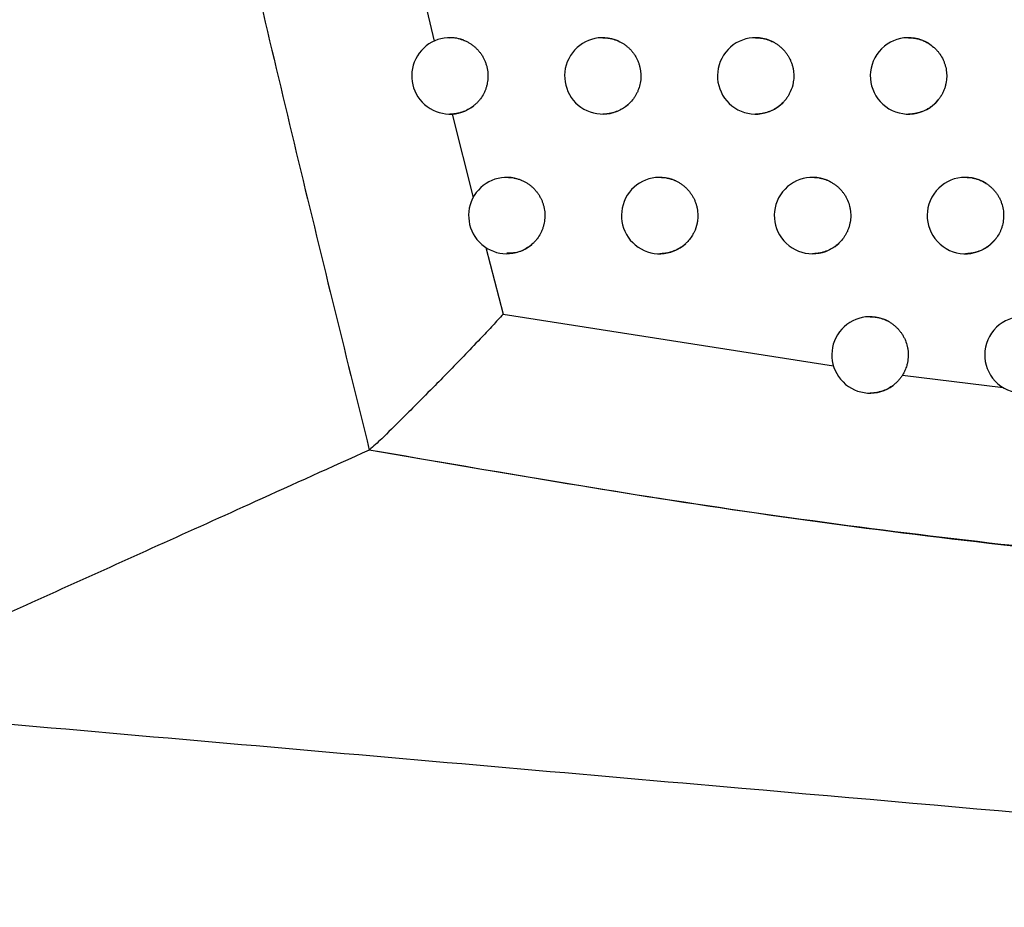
# Model space of a CAD drawing. Header units: millimetres. Extents: x -0.201 to 0.721, y -0.195 to 0.483.
# Tile 129 of 188: x 0.278 to 0.291, y 0.049 to 0.061. Entities that reach past the tile are written whole.
import ezdxf

# ---------------------------------------------------------------- set-up
doc = ezdxf.new("R2010")
doc.units = ezdxf.units.MM

msp = doc.modelspace()

# ---------------------------------------------------------------- linework, layer by layer
at = {"color": 7, "linetype": 'Continuous', "lineweight": 25}
for p, q in [((0.281081, 0.070824), (0.283414, 0.060702)), ((0.283651, 0.059749), (0.283622, 0.059748)), ((0.283651, 0.059749), (0.283926, 0.058657)), ((0.284093, 0.058002), (0.284318, 0.057129)), ((0.284318, 0.057129), (0.28864, 0.056452)), ((0.289543, 0.056331), (0.29086, 0.056168))]:
    msp.add_line(p, q, dxfattribs=at)
for centre, radius, start, end in [((0.283622, 0.060248), 0.0005, 68.533527, 308.393402), ((0.285622, 0.060248), 0.0005, 66.075034, 311.79157), ((0.287622, 0.060248), 0.0005000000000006, 62.868831, 315.878723), ((0.289622, 0.060248), 0.0005000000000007, 58.560971, 320.989656), ((0.284366, 0.05842), 0.0005, 67.846129, 309.466456), ((0.286366, 0.05842), 0.0005, 65.241525, 312.993335), ((0.288366, 0.05842), 0.0005000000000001, 61.834328, 317.260453), ((0.290366, 0.05842), 0.0005000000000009, 57.22883, 322.642794), ((0.289118, 0.056596), 0.0005000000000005, 60.734625, 307.201751), ((0.291118, 0.056596), 0.0005, 55.800517, 324.38361)]:
    msp.add_arc(centre, radius, start, end, dxfattribs=at)
for points, knots in [([(0.2741448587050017, 0.0990800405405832), (0.2742584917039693, 0.0982543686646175), (0.2745993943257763, 0.0957773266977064), (0.2752134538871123, 0.0916550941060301), (0.2761684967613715, 0.0857286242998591), (0.2773953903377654, 0.0788308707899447), (0.2789536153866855, 0.0709724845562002), (0.2803844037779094, 0.0644485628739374), (0.2816036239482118, 0.0592436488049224), (0.2822459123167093, 0.0566488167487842), (0.2825670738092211, 0.0553513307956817)], [0, 0, 0, 0, 0.0561072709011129, 0.1683236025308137, 0.2805589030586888, 0.460222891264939, 0.6399649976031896, 0.8199421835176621, 0.9099662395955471, 1, 1, 1, 1]), ([(0.2836215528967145, 0.0607475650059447), (0.2836216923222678, 0.0607475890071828), (0.2836781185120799, 0.0607573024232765), (0.28374202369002, 0.0607365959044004), (0.283800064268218, 0.060714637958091), (0.2838045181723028, 0.0607129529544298)], [0, 0, 0, 0, 0.0022817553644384, 0.9234373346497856, 0.9999999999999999, 0.9999999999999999, 0.9999999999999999, 0.9999999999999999]), ([(0.2838045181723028, 0.0607129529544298), (0.2838169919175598, 0.060707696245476), (0.2838420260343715, 0.0606971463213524), (0.283878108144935, 0.060677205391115), (0.2839129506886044, 0.0606541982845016), (0.2839456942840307, 0.0606282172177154), (0.2839760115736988, 0.0605997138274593), (0.2840037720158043, 0.0605688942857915), (0.2840291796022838, 0.0605354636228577), (0.2840516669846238, 0.0605000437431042), (0.2840710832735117, 0.0604629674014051), (0.284087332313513, 0.0604245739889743), (0.2841005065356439, 0.0603845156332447), (0.2841102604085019, 0.0603436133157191), (0.2841187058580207, 0.0602882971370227), (0.2841202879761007, 0.0602321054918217), (0.2841148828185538, 0.0601764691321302), (0.2841074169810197, 0.0601353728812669), (0.2840966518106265, 0.0600951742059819), (0.2840824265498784, 0.060055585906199), (0.2840592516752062, 0.0600050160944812), (0.2840298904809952, 0.0599576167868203), (0.2839950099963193, 0.0599146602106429), (0.2839654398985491, 0.0598836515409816), (0.2839433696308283, 0.0598652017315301), (0.2839320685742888, 0.0598557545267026)], [0, 0, 0, 0, 0.0391819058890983, 0.0786359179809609, 0.1189480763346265, 0.1595567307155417, 0.1988806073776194, 0.2384794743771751, 0.2785041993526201, 0.3191122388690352, 0.3584417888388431, 0.3980463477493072, 0.4380768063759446, 0.4786906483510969, 0.5178844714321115, 0.5976035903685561, 0.6382242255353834, 0.6774202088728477, 0.7168883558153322, 0.7572149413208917, 0.7978381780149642, 0.8764287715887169, 0.9167526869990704, 0.9573733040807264, 1, 1, 1, 1]), ([(0.2856215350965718, 0.0607475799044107), (0.2856219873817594, 0.0607475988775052), (0.2856364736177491, 0.0607482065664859), (0.2856651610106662, 0.0607460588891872), (0.2857075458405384, 0.0607408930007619), (0.285749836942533, 0.0607314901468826), (0.2857890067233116, 0.0607194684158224), (0.2858134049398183, 0.060709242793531), (0.2858243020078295, 0.0607046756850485)], [0, 0, 0, 0, 0.006521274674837, 0.2088698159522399, 0.4126311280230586, 0.620870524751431, 0.830667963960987, 1, 1, 1, 1]), ([(0.2858243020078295, 0.0607046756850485), (0.2858487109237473, 0.0606924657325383), (0.285885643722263, 0.0606739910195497), (0.2859304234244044, 0.0606411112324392), (0.2859621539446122, 0.0606137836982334), (0.2859912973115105, 0.0605839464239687), (0.2860177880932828, 0.060551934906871), (0.2860418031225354, 0.0605174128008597), (0.2860628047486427, 0.0604810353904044), (0.2860806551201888, 0.0604431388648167), (0.2860952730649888, 0.0604040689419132), (0.2861067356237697, 0.0603634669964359), (0.2861173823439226, 0.0603085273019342), (0.2861211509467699, 0.0602524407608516), (0.2861179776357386, 0.0601966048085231), (0.2861101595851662, 0.0601413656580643), (0.2860954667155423, 0.0600872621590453), (0.2860742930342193, 0.0600357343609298), (0.2860553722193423, 0.0599988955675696), (0.2860268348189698, 0.0599532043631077), (0.2859936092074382, 0.0599113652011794), (0.2859645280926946, 0.0598840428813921), (0.2859547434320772, 0.0598748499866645)], [0, 0, 0, 0, 0.0826528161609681, 0.1250608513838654, 0.1677807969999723, 0.2091491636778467, 0.2508068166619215, 0.2929124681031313, 0.3356317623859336, 0.377006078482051, 0.4186697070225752, 0.460781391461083, 0.5035068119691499, 0.5864845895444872, 0.6286025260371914, 0.6713344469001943, 0.7540135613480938, 0.7964350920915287, 0.8391687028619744, 0.8788692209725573, 0.9592442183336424, 1, 1, 1, 1]), ([(0.2876215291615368, 0.060747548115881), (0.2876222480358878, 0.0607475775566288), (0.2876369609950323, 0.0607481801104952), (0.2876658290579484, 0.0607460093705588), (0.2877080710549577, 0.0607407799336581), (0.2877502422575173, 0.0607314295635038), (0.2877879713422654, 0.0607195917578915), (0.2878211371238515, 0.0607065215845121), (0.2878400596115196, 0.0606972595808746), (0.2878495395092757, 0.0606926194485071)], [0, 0, 0, 0, 0.0091393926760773, 0.1870528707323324, 0.3662079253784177, 0.5492956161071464, 0.7337501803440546, 0.8666126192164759, 1, 1, 1, 1]), ([(0.2878495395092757, 0.0606926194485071), (0.2878615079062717, 0.0606861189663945), (0.2878855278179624, 0.060673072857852), (0.2879196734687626, 0.0606495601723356), (0.2879522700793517, 0.0606231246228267), (0.2879824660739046, 0.0605939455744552), (0.2880099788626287, 0.0605625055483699), (0.2880346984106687, 0.0605290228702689), (0.2880567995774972, 0.0604931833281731), (0.2880757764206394, 0.0604556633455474), (0.2880915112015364, 0.0604168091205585), (0.2881039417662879, 0.0603769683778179), (0.2881131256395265, 0.0603357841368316), (0.2881188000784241, 0.0602941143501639), (0.2881209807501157, 0.0602523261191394), (0.2881197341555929, 0.0602106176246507), (0.2881149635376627, 0.0601686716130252), (0.2881012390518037, 0.0601001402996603), (0.2880760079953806, 0.0600340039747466), (0.2880396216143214, 0.059972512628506), (0.2880128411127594, 0.0599348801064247), (0.2879912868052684, 0.0599113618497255), (0.2879804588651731, 0.0598995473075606)], [0, 0, 0, 0, 0.0440564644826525, 0.0884188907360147, 0.1337462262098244, 0.1794069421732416, 0.2236230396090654, 0.2681483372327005, 0.3131524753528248, 0.358812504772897, 0.403034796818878, 0.4475663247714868, 0.4925767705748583, 0.5382432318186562, 0.5823112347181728, 0.6266851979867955, 0.6720241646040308, 0.717696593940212, 0.8511646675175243, 0.8968375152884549, 0.9481756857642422, 0.9999999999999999, 0.9999999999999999, 0.9999999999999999, 0.9999999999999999]), ([(0.2896215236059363, 0.0607475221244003), (0.2896224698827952, 0.060747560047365), (0.2896373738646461, 0.0607481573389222), (0.2896663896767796, 0.0607459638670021), (0.2897085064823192, 0.0607406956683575), (0.2897505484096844, 0.0607313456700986), (0.2897940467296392, 0.060717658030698), (0.289838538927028, 0.0606992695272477), (0.2898676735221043, 0.0606826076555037), (0.2898823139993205, 0.060674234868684)], [0, 0, 0, 0, 0.0103823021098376, 0.1635225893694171, 0.3177309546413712, 0.4753200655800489, 0.6340830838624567, 0.8161224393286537, 1, 1, 1, 1]), ([(0.2898823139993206, 0.060674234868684), (0.2899050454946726, 0.0606588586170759), (0.2899394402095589, 0.060635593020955), (0.2899797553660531, 0.0605970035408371), (0.2900077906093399, 0.0605656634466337), (0.2900413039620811, 0.0605210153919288), (0.2900691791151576, 0.060472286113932), (0.2900906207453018, 0.0604206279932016), (0.2901076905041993, 0.0603673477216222), (0.2901180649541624, 0.0603120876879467), (0.2901214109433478, 0.0602562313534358), (0.2901204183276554, 0.0602143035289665), (0.2901159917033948, 0.0601728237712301), (0.2901080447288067, 0.060131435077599), (0.2900963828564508, 0.0600900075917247), (0.2900808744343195, 0.0600489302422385), (0.2900612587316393, 0.0600085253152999), (0.2900379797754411, 0.0599693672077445), (0.2900193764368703, 0.0599450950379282), (0.2900100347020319, 0.0599329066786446)], [0, 0, 0, 0, 0.0969225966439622, 0.1466522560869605, 0.1967476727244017, 0.2452581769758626, 0.3433960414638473, 0.3934907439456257, 0.4420075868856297, 0.5401583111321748, 0.5902596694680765, 0.638780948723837, 0.6876416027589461, 0.7370278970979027, 0.7871342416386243, 0.839247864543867, 0.8917828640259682, 0.9456583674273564, 1, 1, 1, 1]), ([(0.2900100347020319, 0.0599329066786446), (0.2900014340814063, 0.059922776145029), (0.2899841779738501, 0.0599024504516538), (0.2899551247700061, 0.0598745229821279), (0.2899237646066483, 0.0598486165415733), (0.2898899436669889, 0.0598251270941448), (0.2898540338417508, 0.0598043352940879), (0.2898160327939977, 0.0597863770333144), (0.2897762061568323, 0.0597715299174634), (0.2897352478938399, 0.0597601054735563), (0.2896936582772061, 0.0597523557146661), (0.2896557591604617, 0.0597481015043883), (0.2896316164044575, 0.0597480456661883), (0.2896215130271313, 0.0597480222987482)], [0, 0, 0, 0, 0.0892651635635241, 0.1790997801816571, 0.2707146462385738, 0.3629391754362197, 0.4562759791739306, 0.5502521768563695, 0.646237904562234, 0.7429153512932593, 0.8370329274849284, 0.9318007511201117, 1, 1, 1, 1]), ([(0.2839320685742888, 0.0598557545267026), (0.2839190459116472, 0.0598460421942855), (0.2838837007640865, 0.0598196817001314), (0.2838190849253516, 0.059785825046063), (0.2837516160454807, 0.0597634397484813), (0.2836948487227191, 0.0597522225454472), (0.2836656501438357, 0.0597497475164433), (0.2836509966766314, 0.059748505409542)], [0, 0, 0, 0, 0.1590080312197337, 0.4315678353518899, 0.7117967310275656, 0.8553636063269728, 1, 1, 1, 1]), ([(0.2859547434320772, 0.0598748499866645), (0.2859446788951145, 0.0598662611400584), (0.2859244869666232, 0.0598490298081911), (0.2858912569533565, 0.0598260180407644), (0.2858557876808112, 0.0598052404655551), (0.285817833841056, 0.0597871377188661), (0.2857780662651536, 0.0597721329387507), (0.2857371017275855, 0.0597605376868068), (0.2856954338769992, 0.0597526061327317), (0.2856569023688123, 0.0597481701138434), (0.2856321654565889, 0.0597480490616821), (0.2856215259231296, 0.05974799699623)], [0, 0, 0, 0, 0.1084382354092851, 0.217553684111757, 0.3314112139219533, 0.4460435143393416, 0.5631063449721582, 0.6810041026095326, 0.7962980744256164, 0.9123862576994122, 1, 1, 1, 1]), ([(0.2879804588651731, 0.0598995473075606), (0.2879736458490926, 0.0598927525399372), (0.2879599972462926, 0.0598791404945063), (0.287938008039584, 0.0598602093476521), (0.2879149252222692, 0.0598424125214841), (0.2878873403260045, 0.0598236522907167), (0.2878548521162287, 0.0598047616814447), (0.2878168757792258, 0.0597867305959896), (0.2877770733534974, 0.0597718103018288), (0.2877361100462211, 0.0597603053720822), (0.2876944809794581, 0.0597524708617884), (0.2876562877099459, 0.0597481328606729), (0.2876318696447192, 0.0597480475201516), (0.2876215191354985, 0.0597480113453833)], [0, 0, 0, 0, 0.071842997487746, 0.1439240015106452, 0.2167331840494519, 0.2897879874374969, 0.3935144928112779, 0.4979493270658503, 0.6046084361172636, 0.7120324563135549, 0.8168337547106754, 0.9223581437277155, 1, 1, 1, 1]), ([(0.2843664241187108, 0.0589203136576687), (0.2843666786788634, 0.058920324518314), (0.284380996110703, 0.0589209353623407), (0.2844095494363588, 0.058918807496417), (0.2844520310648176, 0.05891367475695), (0.284494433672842, 0.0589042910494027), (0.2845287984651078, 0.0588937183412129), (0.2845487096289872, 0.0588858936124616), (0.2845549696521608, 0.0588834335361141)], [0, 0, 0, 0, 0.0039639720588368, 0.2229488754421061, 0.4434631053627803, 0.6688272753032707, 0.8958800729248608, 1, 1, 1, 1]), ([(0.2845549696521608, 0.0588834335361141), (0.2845673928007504, 0.0588780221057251), (0.2845923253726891, 0.0588671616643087), (0.2846282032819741, 0.058846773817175), (0.2846628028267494, 0.0588233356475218), (0.2846952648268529, 0.0587969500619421), (0.2847252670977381, 0.0587680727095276), (0.284752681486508, 0.058736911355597), (0.2847777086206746, 0.0587031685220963), (0.2847997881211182, 0.0586674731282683), (0.2848187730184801, 0.0586301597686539), (0.2848345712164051, 0.0585915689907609), (0.2848472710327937, 0.0585513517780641), (0.284856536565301, 0.058510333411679), (0.2848643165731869, 0.0584549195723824), (0.2848652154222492, 0.0583987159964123), (0.2848591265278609, 0.0583431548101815), (0.284851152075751, 0.0583021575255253), (0.2848398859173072, 0.0582620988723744), (0.2848251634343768, 0.0582226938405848), (0.2848013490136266, 0.058172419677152), (0.2847713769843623, 0.0581253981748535), (0.2847359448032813, 0.0580828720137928), (0.2847095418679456, 0.0580559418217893), (0.2846915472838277, 0.0580405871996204), (0.2846842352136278, 0.0580343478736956)], [0, 0, 0, 0, 0.0397717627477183, 0.0798197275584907, 0.1207387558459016, 0.1619587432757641, 0.201874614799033, 0.2420696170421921, 0.2826968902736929, 0.3239162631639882, 0.3638377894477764, 0.4040384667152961, 0.4446714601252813, 0.4858966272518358, 0.5256801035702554, 0.6065985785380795, 0.6478303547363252, 0.6876157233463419, 0.7276773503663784, 0.7686103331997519, 0.8098444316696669, 0.889616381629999, 0.9305464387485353, 0.9717776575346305, 0.9999999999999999, 0.9999999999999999, 0.9999999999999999, 0.9999999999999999]), ([(0.2863664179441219, 0.0589202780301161), (0.2863669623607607, 0.058920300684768), (0.2863815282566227, 0.0589209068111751), (0.2864102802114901, 0.0589187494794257), (0.286452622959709, 0.0589135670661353), (0.2864948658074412, 0.0589041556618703), (0.2865362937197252, 0.0588914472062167), (0.2865627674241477, 0.0588800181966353), (0.2865758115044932, 0.0588743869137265)], [0, 0, 0, 0, 0.0075853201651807, 0.202945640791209, 0.3996697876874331, 0.600715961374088, 0.8032654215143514, 1, 1, 1, 1]), ([(0.2865758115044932, 0.0588743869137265), (0.2865880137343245, 0.0588683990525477), (0.2866125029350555, 0.0588563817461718), (0.2866475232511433, 0.0588343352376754), (0.2866811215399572, 0.0588093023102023), (0.2867124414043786, 0.0587814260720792), (0.2867411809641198, 0.0587511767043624), (0.286767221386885, 0.0587187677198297), (0.2867907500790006, 0.0586838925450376), (0.2868112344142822, 0.0586472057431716), (0.286828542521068, 0.0586090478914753), (0.2868425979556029, 0.0585697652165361), (0.2868534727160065, 0.0585289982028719), (0.2868633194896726, 0.0584739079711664), (0.2868662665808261, 0.058417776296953), (0.2868622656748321, 0.0583619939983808), (0.2868514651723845, 0.0582930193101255), (0.2868290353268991, 0.0582259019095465), (0.2867973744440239, 0.0581665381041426), (0.2867707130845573, 0.0581248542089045), (0.2867412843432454, 0.0580876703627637), (0.2867158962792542, 0.0580629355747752), (0.286707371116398, 0.0580546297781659)], [0, 0, 0, 0, 0.041979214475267, 0.0842499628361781, 0.1274401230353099, 0.1709479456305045, 0.2130792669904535, 0.2555052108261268, 0.2983874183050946, 0.3418945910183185, 0.3840318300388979, 0.4264637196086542, 0.4693519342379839, 0.5128652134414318, 0.5973723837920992, 0.6402666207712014, 0.6837861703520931, 0.8109658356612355, 0.8544867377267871, 0.8905026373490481, 0.9632314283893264, 1, 1, 1, 1]), ([(0.2883664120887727, 0.0589202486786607), (0.2883672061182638, 0.0589202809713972), (0.2883819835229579, 0.0589208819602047), (0.2884109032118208, 0.0589187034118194), (0.2884531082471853, 0.0589134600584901), (0.2884952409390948, 0.0589041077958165), (0.2885343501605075, 0.0588918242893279), (0.2885702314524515, 0.058877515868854), (0.2885916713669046, 0.0588666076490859), (0.2886024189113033, 0.0588611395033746)], [0, 0, 0, 0, 0.0097240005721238, 0.1809699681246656, 0.353410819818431, 0.5296356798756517, 0.7071753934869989, 0.8532109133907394, 1, 1, 1, 1]), ([(0.2903664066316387, 0.0589202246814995), (0.2903674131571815, 0.0589202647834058), (0.2903823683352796, 0.0589208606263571), (0.2904114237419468, 0.0589186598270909), (0.2904535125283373, 0.0589133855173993), (0.290495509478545, 0.0589040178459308), (0.2905319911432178, 0.0588925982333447), (0.2905714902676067, 0.0588769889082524), (0.2906051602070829, 0.0588605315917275), (0.2906290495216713, 0.0588457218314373), (0.2906370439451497, 0.0588407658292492)], [0, 0, 0, 0, 0.0105939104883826, 0.1574066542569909, 0.305243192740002, 0.4563197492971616, 0.6085210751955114, 0.7058767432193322, 0.9015733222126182, 1, 1, 1, 1]), ([(0.2886024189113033, 0.0588611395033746), (0.2886142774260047, 0.0588544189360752), (0.2886380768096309, 0.0588409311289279), (0.2886718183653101, 0.0588167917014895), (0.2887039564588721, 0.0587897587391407), (0.2887336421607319, 0.0587600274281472), (0.2887606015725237, 0.0587280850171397), (0.2887847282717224, 0.0586941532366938), (0.2888061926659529, 0.0586579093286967), (0.2888305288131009, 0.0586075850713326), (0.2888485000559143, 0.0585543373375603), (0.2888596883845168, 0.0584995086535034), (0.288864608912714, 0.0584577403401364), (0.2888660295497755, 0.0584159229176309), (0.2888640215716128, 0.0583742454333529), (0.2888584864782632, 0.0583324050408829), (0.2888494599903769, 0.0582913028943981), (0.288837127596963, 0.0582514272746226), (0.2888216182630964, 0.0582128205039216), (0.288802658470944, 0.0581752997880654), (0.2887750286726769, 0.0581297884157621), (0.2887497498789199, 0.0581000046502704), (0.2887336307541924, 0.0580810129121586)], [0, 0, 0, 0, 0.0450733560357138, 0.0904597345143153, 0.1368332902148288, 0.1835479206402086, 0.2287845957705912, 0.2743376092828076, 0.3203805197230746, 0.367094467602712, 0.4578174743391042, 0.5038666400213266, 0.5505869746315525, 0.5956715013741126, 0.6410690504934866, 0.687453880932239, 0.7341798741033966, 0.7792640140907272, 0.8246612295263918, 0.8710459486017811, 0.9177719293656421, 1, 1, 1, 1]), ([(0.2906370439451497, 0.0588407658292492), (0.2906483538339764, 0.0588330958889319), (0.2906710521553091, 0.0588177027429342), (0.290702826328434, 0.0587908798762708), (0.2907327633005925, 0.0587613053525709), (0.2907600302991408, 0.0587292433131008), (0.290784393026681, 0.0586952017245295), (0.2908057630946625, 0.0586594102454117), (0.2908242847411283, 0.0586215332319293), (0.2908445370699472, 0.0585693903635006), (0.2908581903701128, 0.0585148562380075), (0.2908649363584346, 0.0584593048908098), (0.2908664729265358, 0.0584172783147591), (0.2908638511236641, 0.0583614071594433), (0.2908542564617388, 0.0583060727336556), (0.29083814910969, 0.0582535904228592), (0.2908185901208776, 0.0582046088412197), (0.2907942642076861, 0.0581588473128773), (0.2907714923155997, 0.0581274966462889), (0.2907638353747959, 0.0581169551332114)], [0, 0, 0, 0, 0.0498674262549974, 0.1000811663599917, 0.1513870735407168, 0.2030703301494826, 0.2531184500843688, 0.3035165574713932, 0.3544566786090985, 0.4061392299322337, 0.5065105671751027, 0.5574570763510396, 0.6091461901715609, 0.6590237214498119, 0.7604735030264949, 0.8121671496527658, 0.8585731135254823, 0.9524458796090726, 1, 1, 1, 1]), ([(0.2907638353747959, 0.0581169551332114), (0.2907620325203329, 0.0581146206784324), (0.2907518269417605, 0.0581014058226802), (0.2907318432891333, 0.0580782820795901), (0.2907021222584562, 0.0580490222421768), (0.2906696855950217, 0.0580220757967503), (0.2906350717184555, 0.0579979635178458), (0.2905987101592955, 0.0579769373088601), (0.2905607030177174, 0.0579589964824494), (0.290520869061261, 0.0579441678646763), (0.290479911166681, 0.0579327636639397), (0.290438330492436, 0.0579250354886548), (0.2904005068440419, 0.0579208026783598), (0.2903764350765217, 0.0579207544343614), (0.2903663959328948, 0.0579207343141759)], [0, 0, 0, 0, 0.0191972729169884, 0.108671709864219, 0.198758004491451, 0.2907637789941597, 0.3834285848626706, 0.4738377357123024, 0.564866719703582, 0.6578441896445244, 0.751492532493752, 0.8426120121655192, 0.9343612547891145, 1, 1, 1, 1]), ([(0.2846842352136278, 0.0580343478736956), (0.2846687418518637, 0.0580225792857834), (0.2846085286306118, 0.0579768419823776), (0.2845005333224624, 0.0579271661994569), (0.284405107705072, 0.0579268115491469), (0.2843660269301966, 0.0579266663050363)], [0, 0, 0, 0, 0.1698257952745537, 0.6600089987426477, 1, 1, 1, 1]), ([(0.286707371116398, 0.058054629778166), (0.2866961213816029, 0.0580446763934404), (0.2866735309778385, 0.0580246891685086), (0.2866374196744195, 0.0579994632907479), (0.2866003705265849, 0.0579777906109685), (0.2865624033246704, 0.0579597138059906), (0.2865226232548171, 0.0579447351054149), (0.2864816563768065, 0.0579331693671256), (0.2864399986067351, 0.0579252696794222), (0.2864015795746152, 0.0579208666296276), (0.2863769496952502, 0.0579207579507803), (0.2863664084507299, 0.0579207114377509)], [0, 0, 0, 0, 0.1196554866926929, 0.240278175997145, 0.3509668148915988, 0.4624095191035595, 0.5762185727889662, 0.6908408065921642, 0.8028445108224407, 0.9156202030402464, 1, 1, 1, 1]), ([(0.2887336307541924, 0.0580810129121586), (0.2887262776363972, 0.0580733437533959), (0.2887115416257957, 0.0580579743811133), (0.2886875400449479, 0.0580366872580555), (0.2886621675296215, 0.0580167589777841), (0.2886328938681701, 0.0579967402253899), (0.2885994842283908, 0.0579773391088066), (0.288561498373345, 0.0579593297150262), (0.2885216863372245, 0.0579444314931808), (0.2884807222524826, 0.05793295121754), (0.2884391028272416, 0.0579251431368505), (0.2884010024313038, 0.0579208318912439), (0.2883766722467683, 0.0579207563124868), (0.288366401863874, 0.0579207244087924)], [0, 0, 0, 0, 0.0770071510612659, 0.1543261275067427, 0.2326039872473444, 0.3112064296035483, 0.4119074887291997, 0.5132968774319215, 0.616848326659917, 0.7211435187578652, 0.8228260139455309, 0.9252104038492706, 1, 1, 1, 1]), ([(0.2843170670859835, 0.0571287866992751), (0.2842721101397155, 0.0570789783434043), (0.2841823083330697, 0.0569794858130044), (0.2840176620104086, 0.0568056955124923), (0.2838313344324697, 0.0566109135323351), (0.2836256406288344, 0.0563985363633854), (0.2834100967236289, 0.0561780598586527), (0.2831975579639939, 0.0559627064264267), (0.282963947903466, 0.0557296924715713), (0.2827556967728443, 0.0555217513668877), (0.2826205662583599, 0.0553996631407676), (0.2825670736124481, 0.0553513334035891)], [0, 0, 0, 0, 0.0775367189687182, 0.1548801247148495, 0.2754390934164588, 0.3896685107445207, 0.5000057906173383, 0.6387754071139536, 0.7500003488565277, 0.9010353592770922, 1, 1, 1, 1]), ([(0.2891184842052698, 0.0570958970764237), (0.2891193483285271, 0.0570959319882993), (0.2891341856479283, 0.0570965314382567), (0.2891631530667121, 0.0570943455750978), (0.2892053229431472, 0.0570890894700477), (0.2892474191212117, 0.0570797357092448), (0.289287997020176, 0.0570669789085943), (0.2893267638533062, 0.0570513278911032), (0.2893508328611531, 0.0570385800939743), (0.2893629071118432, 0.0570321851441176)], [0, 0, 0, 0, 0.0101847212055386, 0.1748754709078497, 0.3407152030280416, 0.51019289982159, 0.6809343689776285, 0.8399402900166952, 1, 1, 1, 1]), ([(0.2893629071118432, 0.0570321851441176), (0.2893746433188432, 0.0570252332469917), (0.2893981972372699, 0.0570112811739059), (0.289431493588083, 0.0569864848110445), (0.2894631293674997, 0.0569588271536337), (0.289492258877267, 0.0569285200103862), (0.2895186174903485, 0.0568960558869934), (0.2895421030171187, 0.0568616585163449), (0.2895628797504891, 0.0568250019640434), (0.2895862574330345, 0.0567742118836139), (0.2896032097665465, 0.0567206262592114), (0.2896133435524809, 0.0566655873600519), (0.2896188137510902, 0.0566099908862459), (0.289617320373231, 0.0565538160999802), (0.2896089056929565, 0.0564985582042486), (0.2895996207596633, 0.0564598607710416), (0.2895846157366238, 0.0564135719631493), (0.2895661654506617, 0.0563711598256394), (0.2895485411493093, 0.056341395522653), (0.2895426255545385, 0.0563314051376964)], [0, 0, 0, 0, 0.0508872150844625, 0.102127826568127, 0.1544829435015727, 0.2072231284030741, 0.2582947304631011, 0.3097234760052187, 0.3617053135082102, 0.4144447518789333, 0.5168693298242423, 0.5688579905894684, 0.6216044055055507, 0.7236677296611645, 0.7760348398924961, 0.8287871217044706, 0.8711885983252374, 0.9567644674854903, 1, 1, 1, 1]), ([(0.2895426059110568, 0.0563313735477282), (0.2895344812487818, 0.0563190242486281), (0.2895181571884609, 0.0562942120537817), (0.289494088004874, 0.0562654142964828), (0.2894679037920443, 0.0562378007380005), (0.2894451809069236, 0.0562168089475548), (0.289426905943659, 0.0562025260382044), (0.2894207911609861, 0.0561977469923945)], [0, 0, 0, 0, 0.2444361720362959, 0.491120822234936, 0.6176680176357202, 0.87207213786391, 1, 1, 1, 1]), ([(0.2894207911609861, 0.0561977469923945), (0.2894106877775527, 0.0561904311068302), (0.2893800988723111, 0.0561682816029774), (0.2893352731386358, 0.0561442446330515), (0.2892872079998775, 0.0561247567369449), (0.2892486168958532, 0.0561126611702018), (0.2892079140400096, 0.0561034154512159), (0.2891661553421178, 0.0560978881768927), (0.2891361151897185, 0.0560955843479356), (0.2891202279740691, 0.0560961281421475), (0.2891184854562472, 0.0560961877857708)], [0, 0, 0, 0, 0.1150171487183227, 0.3482247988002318, 0.4666406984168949, 0.5935916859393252, 0.72144034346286, 0.8521214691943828, 0.9837806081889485, 1, 1, 1, 1]), ([(0.2825670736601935, 0.0553513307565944), (0.2820681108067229, 0.0551255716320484), (0.2807106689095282, 0.054511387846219), (0.2785332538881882, 0.0535265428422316), (0.2765701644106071, 0.0526409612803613), (0.2754578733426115, 0.0521384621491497), (0.2751540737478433, 0.0520012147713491)], [0, 0, 0, 0, 0.1962367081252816, 0.5338672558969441, 0.8726853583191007, 1, 1, 1, 1]), ([(0.3035624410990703, 0.0533523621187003), (0.3031463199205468, 0.0533566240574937), (0.3010651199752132, 0.0533779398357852), (0.2973253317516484, 0.0535237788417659), (0.2923646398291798, 0.0539216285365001), (0.2874326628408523, 0.0545108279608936), (0.2841904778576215, 0.055070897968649), (0.282567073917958, 0.0553513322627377)], [0, 0, 0, 0, 0.0586804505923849, 0.2934860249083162, 0.5282887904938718, 0.7638080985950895, 0.9999999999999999, 0.9999999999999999, 0.9999999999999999, 0.9999999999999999]), ([(0.3035625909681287, 0.0533519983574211), (0.3035367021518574, 0.053352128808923), (0.3017078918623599, 0.0533613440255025), (0.2980939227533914, 0.0534669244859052), (0.2928034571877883, 0.0538675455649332), (0.2876197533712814, 0.0544786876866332), (0.2842513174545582, 0.0550604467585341), (0.2825670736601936, 0.0553513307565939)], [0, 0, 0, 0, 0.0036500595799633, 0.2578436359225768, 0.5099757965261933, 0.7549841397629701, 1, 1, 1, 1]), ([(0.2751540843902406, 0.0520012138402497), (0.2771927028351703, 0.0518228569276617), (0.2812712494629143, 0.0514660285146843), (0.2883527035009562, 0.050846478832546), (0.2963443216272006, 0.0501473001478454), (0.3023138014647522, 0.0496250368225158), (0.3052722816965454, 0.0493662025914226)], [0, 0, 0, 0, 0.2054433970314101, 0.411018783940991, 0.7081003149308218, 1, 1, 1, 1])]:
    msp.add_open_spline(points, degree=3, knots=knots, dxfattribs=at)

doc.saveas('drawing.dxf')
